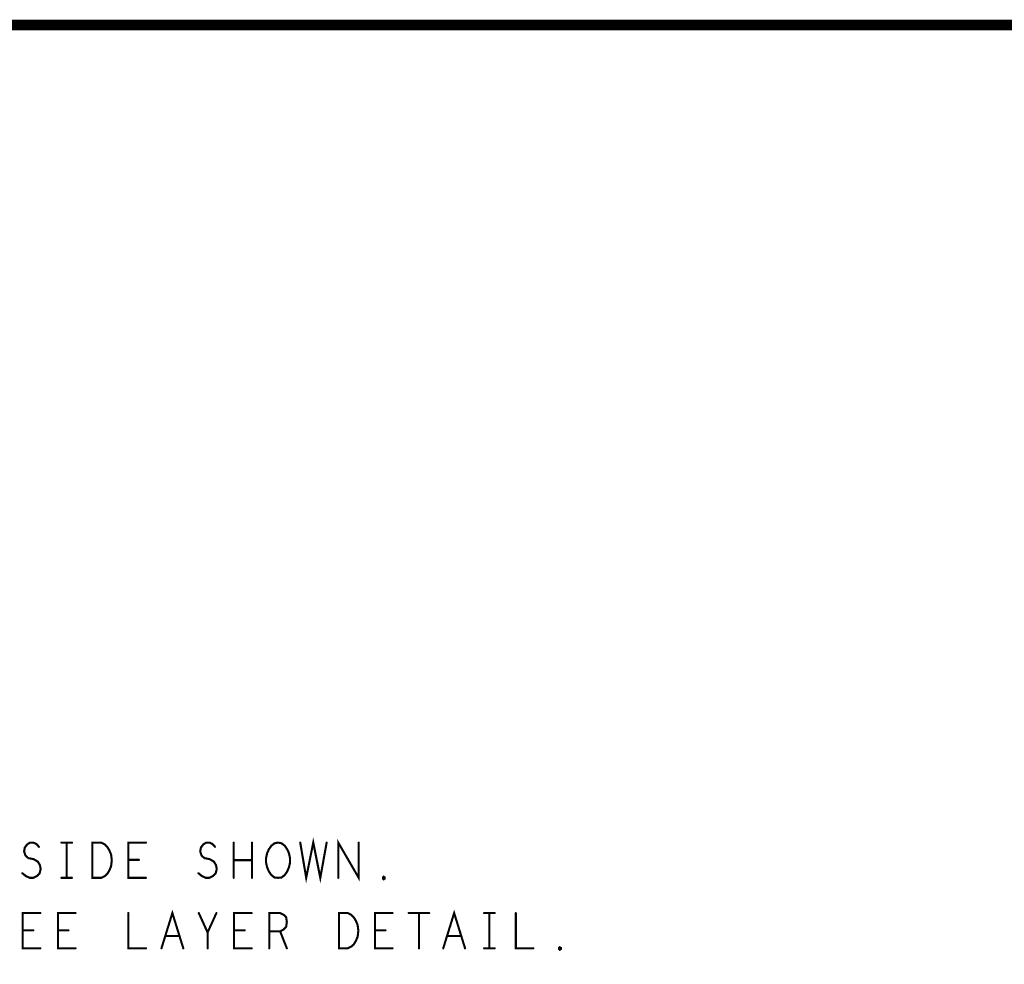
# Model space of a CAD drawing. Extents: x 28 to 61, y 24.9 to 46.
# Tile 51 of 59: x 48.5 to 51.3, y 43.3 to 46. Entities that reach past the tile are written whole.
import ezdxf

# ---------------------------------------------------------------- set-up
doc = ezdxf.new("R2010")
doc.units = 0
doc.layers.add('1', color=2, linetype='CONTINUOUS')

msp = doc.modelspace()

# ---------------------------------------------------------------- linework, layer by layer
at = {"layer": '1'}
for points, const_width in [([(27.97, 24.965), (60.97, 24.965), (60.97, 45.965), (27.97, 45.965), (27.97, 24.965)], 0.03), ([(48.491, 43.558), (48.501, 43.55), (48.512, 43.545), (48.522, 43.545), (48.532, 43.55), (48.54, 43.558), (48.543, 43.57), (48.541, 43.581), (48.535, 43.591), (48.523, 43.598), (48.508, 43.601), (48.5, 43.608), (48.496, 43.62), (48.498, 43.631), (48.505, 43.64), (48.513, 43.645), (48.522, 43.645), (48.531, 43.641), (48.538, 43.633)], 0.006), ([(48.602, 43.645), (48.632, 43.645)], 0.006), ([(48.617, 43.645), (48.617, 43.545)], 0.006), ([(48.69, 43.545), (48.69, 43.645), (48.715, 43.645), (48.725, 43.64), (48.732, 43.633), (48.738, 43.623), (48.743, 43.611), (48.745, 43.595), (48.743, 43.578), (48.738, 43.566), (48.732, 43.556), (48.725, 43.55), (48.715, 43.545), (48.69, 43.545)], 0.006), ([(48.842, 43.545), (48.792, 43.545), (48.792, 43.645), (48.842, 43.645)], 0.006), ([(48.991, 43.558), (49.001, 43.55), (49.012, 43.545), (49.022, 43.545), (49.032, 43.55), (49.04, 43.558), (49.043, 43.57), (49.041, 43.581), (49.035, 43.591), (49.023, 43.598), (49.008, 43.601), (49, 43.608), (48.996, 43.62), (48.998, 43.631), (49.005, 43.64), (49.013, 43.645), (49.022, 43.645), (49.031, 43.641), (49.038, 43.633)], 0.006), ([(49.091, 43.545), (49.091, 43.645)], 0.006), ([(49.143, 43.645), (49.143, 43.545)], 0.006), ([(49.217, 43.545), (49.207, 43.546), (49.198, 43.553), (49.191, 43.563), (49.186, 43.575), (49.183, 43.588), (49.183, 43.601), (49.186, 43.615), (49.191, 43.626), (49.198, 43.636), (49.207, 43.643), (49.217, 43.645), (49.227, 43.643), (49.236, 43.636), (49.243, 43.626), (49.248, 43.615), (49.251, 43.601), (49.251, 43.588), (49.248, 43.575), (49.243, 43.563), (49.236, 43.553), (49.227, 43.546), (49.217, 43.545)], 0.006), ([(49.28, 43.645), (49.297, 43.545), (49.317, 43.645), (49.337, 43.545), (49.355, 43.645)], 0.006), ([(49.388, 43.545), (49.388, 43.645), (49.446, 43.545), (49.446, 43.645)], 0.006), ([(48.822, 43.596), (48.792, 43.596)], 0.006), ([(49.143, 43.595), (49.091, 43.595)], 0.006), ([(48.602, 43.545), (48.632, 43.545)], 0.006), ([(49.517, 43.541), (49.515, 43.543), (49.515, 43.546), (49.517, 43.548), (49.52, 43.546), (49.52, 43.543), (49.517, 43.541)], 0.006), ([(48.542, 43.345), (48.492, 43.345), (48.492, 43.445), (48.542, 43.445)], 0.006), ([(48.642, 43.345), (48.592, 43.345), (48.592, 43.445), (48.642, 43.445)], 0.006), ([(48.792, 43.445), (48.792, 43.345), (48.842, 43.345)], 0.006), ([(48.886, 43.345), (48.917, 43.445), (48.948, 43.345)], 0.006), ([(49.017, 43.345), (49.017, 43.39), (48.992, 43.445)], 0.006), ([(49.042, 43.445), (49.017, 43.39)], 0.006), ([(49.142, 43.345), (49.092, 43.345), (49.092, 43.445), (49.142, 43.445)], 0.006), ([(49.192, 43.345), (49.192, 43.445), (49.223, 43.445), (49.233, 43.44), (49.24, 43.433), (49.242, 43.42), (49.24, 43.406), (49.232, 43.398), (49.223, 43.393), (49.192, 43.393)], 0.006), ([(49.39, 43.345), (49.39, 43.445), (49.415, 43.445), (49.425, 43.44), (49.432, 43.433), (49.438, 43.423), (49.443, 43.411), (49.445, 43.395), (49.443, 43.378), (49.438, 43.366), (49.432, 43.356), (49.425, 43.35), (49.415, 43.345), (49.39, 43.345)], 0.006), ([(49.542, 43.345), (49.492, 43.345), (49.492, 43.445), (49.542, 43.445)], 0.006), ([(49.588, 43.445), (49.646, 43.445)], 0.006), ([(49.617, 43.445), (49.617, 43.345)], 0.006), ([(49.686, 43.345), (49.717, 43.445), (49.748, 43.345)], 0.006), ([(49.802, 43.445), (49.832, 43.445)], 0.006), ([(49.817, 43.445), (49.817, 43.345)], 0.006), ([(49.892, 43.445), (49.892, 43.345), (49.942, 43.345)], 0.006), ([(48.522, 43.396), (48.492, 43.396)], 0.006), ([(48.622, 43.396), (48.592, 43.396)], 0.006), ([(49.122, 43.396), (49.092, 43.396)], 0.006), ([(49.223, 43.393), (49.242, 43.345)], 0.006), ([(49.522, 43.396), (49.492, 43.396)], 0.006), ([(48.937, 43.38), (48.897, 43.38)], 0.006), ([(49.737, 43.38), (49.697, 43.38)], 0.006), ([(49.802, 43.345), (49.832, 43.345)], 0.006), ([(50.017, 43.341), (50.015, 43.343), (50.015, 43.346), (50.017, 43.348), (50.02, 43.346), (50.02, 43.343), (50.017, 43.341)], 0.006)]:
    msp.add_lwpolyline(points, dxfattribs=dict(at, const_width=const_width))
at = {"layer": '1', "const_width": 0.003}
for points in [[(48.6035, 43.645, 1), (48.6005, 43.645, 1)], [(48.6185, 43.645, 1), (48.6155, 43.645, 1)], [(48.6335, 43.645, 1), (48.6305, 43.645, 1)], [(48.8435, 43.645, 1), (48.8405, 43.645, 1)], [(49.0925, 43.645, 1), (49.0895, 43.645, 1)], [(49.1445, 43.645, 1), (49.1415, 43.645, 1)], [(49.2815, 43.645, 1), (49.2785, 43.645, 1)], [(49.3565, 43.645, 1), (49.3535, 43.645, 1)], [(49.4475, 43.645, 1), (49.4445, 43.645, 1)], [(48.5395, 43.633, 1), (48.5365, 43.633, 1)], [(49.0395, 43.633, 1), (49.0365, 43.633, 1)], [(48.7935, 43.596, 1), (48.7905, 43.596, 1)], [(48.8235, 43.596, 1), (48.8205, 43.596, 1)], [(49.0925, 43.595, 1), (49.0895, 43.595, 1)], [(49.1445, 43.595, 1), (49.1415, 43.595, 1)], [(48.4925, 43.558, 1), (48.4895, 43.558, 1)], [(48.9925, 43.558, 1), (48.9895, 43.558, 1)], [(48.6035, 43.545, 1), (48.6005, 43.545, 1)], [(48.6185, 43.545, 1), (48.6155, 43.545, 1)], [(48.6335, 43.545, 1), (48.6305, 43.545, 1)], [(48.6915, 43.545, 1), (48.6885, 43.545, 1)], [(48.6915, 43.545, 1), (48.6885, 43.545, 1)], [(48.8435, 43.545, 1), (48.8405, 43.545, 1)], [(49.0925, 43.545, 1), (49.0895, 43.545, 1)], [(49.1445, 43.545, 1), (49.1415, 43.545, 1)], [(49.2185, 43.545, 1), (49.2155, 43.545, 1)], [(49.2185, 43.545, 1), (49.2155, 43.545, 1)], [(49.3895, 43.545, 1), (49.3865, 43.545, 1)], [(49.5185, 43.541, 1), (49.5155, 43.541, 1)], [(49.5185, 43.541, 1), (49.5155, 43.541, 1)], [(48.5435, 43.445, 1), (48.5405, 43.445, 1)], [(48.6435, 43.445, 1), (48.6405, 43.445, 1)], [(48.7935, 43.445, 1), (48.7905, 43.445, 1)], [(48.9935, 43.445, 1), (48.9905, 43.445, 1)], [(49.0435, 43.445, 1), (49.0405, 43.445, 1)], [(49.1435, 43.445, 1), (49.1405, 43.445, 1)], [(49.5435, 43.445, 1), (49.5405, 43.445, 1)], [(49.5895, 43.445, 1), (49.5865, 43.445, 1)], [(49.6185, 43.445, 1), (49.6155, 43.445, 1)], [(49.6475, 43.445, 1), (49.6445, 43.445, 1)], [(49.8035, 43.445, 1), (49.8005, 43.445, 1)], [(49.8185, 43.445, 1), (49.8155, 43.445, 1)], [(49.8335, 43.445, 1), (49.8305, 43.445, 1)], [(49.8935, 43.445, 1), (49.8905, 43.445, 1)], [(48.4935, 43.396, 1), (48.4905, 43.396, 1)], [(48.5235, 43.396, 1), (48.5205, 43.396, 1)], [(48.5935, 43.396, 1), (48.5905, 43.396, 1)], [(48.6235, 43.396, 1), (48.6205, 43.396, 1)], [(49.0185, 43.39, 1), (49.0155, 43.39, 1)], [(49.0935, 43.396, 1), (49.0905, 43.396, 1)], [(49.1235, 43.396, 1), (49.1205, 43.396, 1)], [(49.1935, 43.393, 1), (49.1905, 43.393, 1)], [(49.2245, 43.393, 1), (49.2215, 43.393, 1)], [(49.4935, 43.396, 1), (49.4905, 43.396, 1)], [(49.5235, 43.396, 1), (49.5205, 43.396, 1)], [(48.8985, 43.38, 1), (48.8955, 43.38, 1)], [(48.9385, 43.38, 1), (48.9355, 43.38, 1)], [(49.6985, 43.38, 1), (49.6955, 43.38, 1)], [(49.7385, 43.38, 1), (49.7355, 43.38, 1)], [(48.5435, 43.345, 1), (48.5405, 43.345, 1)], [(48.6435, 43.345, 1), (48.6405, 43.345, 1)], [(48.8435, 43.345, 1), (48.8405, 43.345, 1)], [(48.8875, 43.345, 1), (48.8845, 43.345, 1)], [(48.9495, 43.345, 1), (48.9465, 43.345, 1)], [(49.0185, 43.345, 1), (49.0155, 43.345, 1)], [(49.1435, 43.345, 1), (49.1405, 43.345, 1)], [(49.1935, 43.345, 1), (49.1905, 43.345, 1)], [(49.2435, 43.345, 1), (49.2405, 43.345, 1)], [(49.3915, 43.345, 1), (49.3885, 43.345, 1)], [(49.3915, 43.345, 1), (49.3885, 43.345, 1)], [(49.5435, 43.345, 1), (49.5405, 43.345, 1)], [(49.6185, 43.345, 1), (49.6155, 43.345, 1)], [(49.6875, 43.345, 1), (49.6845, 43.345, 1)], [(49.7495, 43.345, 1), (49.7465, 43.345, 1)], [(49.8035, 43.345, 1), (49.8005, 43.345, 1)], [(49.8185, 43.345, 1), (49.8155, 43.345, 1)], [(49.8335, 43.345, 1), (49.8305, 43.345, 1)], [(49.9435, 43.345, 1), (49.9405, 43.345, 1)], [(50.0185, 43.341, 1), (50.0155, 43.341, 1)], [(50.0185, 43.341, 1), (50.0155, 43.341, 1)]]:
    msp.add_lwpolyline(points, format="xyb", close=True, dxfattribs=at)

doc.saveas('drawing.dxf')
